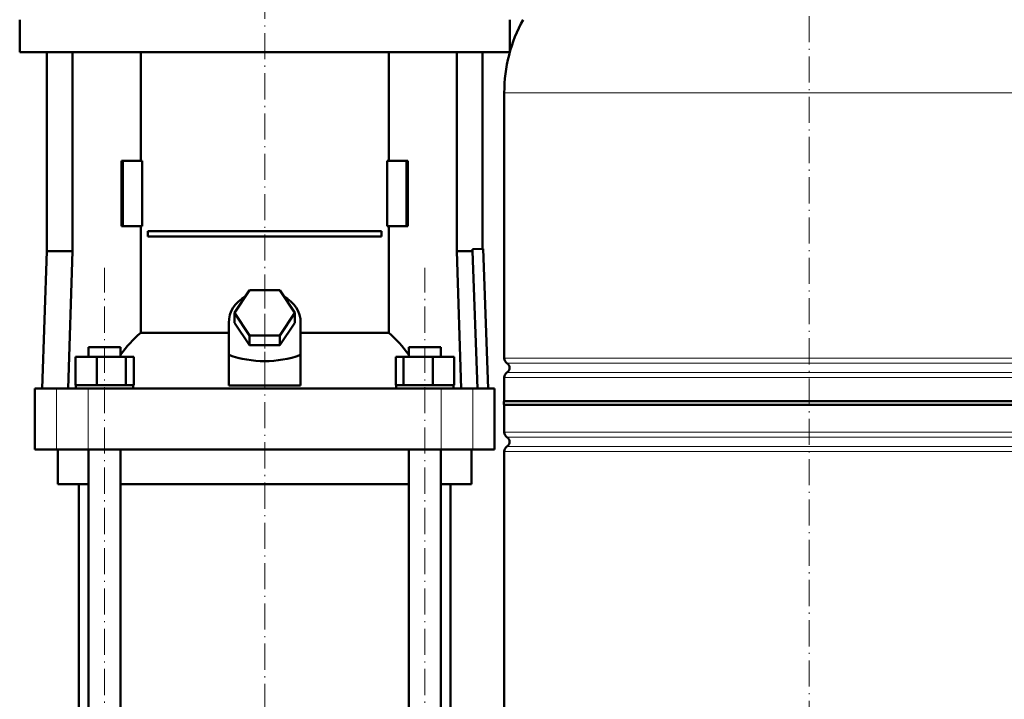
# Model space of a CAD drawing. Extents: x -1768 to 2122, y -1726 to 708.
# Tile 50 of 71: x -216 to 236, y 1 to 313. Entities that reach past the tile are written whole.
import ezdxf

# ---------------------------------------------------------------- set-up
doc = ezdxf.new("R2010")
doc.units = 0
doc.linetypes.add('DASHDOT', pattern=[18.5, 12, -3, 0.5, -3])

msp = doc.modelspace()

# ---------------------------------------------------------------- linework, layer by layer
at = {"color": 7, "linetype": 'DASHDOT', "lineweight": 18}
for p, q in [((146.57, 388.5), (146.57, -115.79)), ((-103.43, 343.77), (-103.43, 153.22)), ((-176.97, -237.91), (-176.97, 198.89)), ((-29.9, -237.91), (-29.9, 198.89)), ((-103.43, 192.74), (-103.43, -398.26))]:
    msp.add_line(p, q, dxfattribs=at)
at = {"color": 7, "lineweight": 50}
for p, q in [((-215.93, 312.89), (-215.93, 297.89)), ((9.07, 312.89), (9.07, 297.89)), ((-215.93, 297.89), (-103.43, 297.89)), ((-203.43, 297.89), (-203.43, 206.49)), ((-191.73, 297.89), (-191.73, 206.49)), ((-160.38, 247.99), (-160.38, 297.89)), ((-103.43, 297.89), (9.07, 297.89)), ((-46.48, 297.89), (-46.48, 247.99)), ((-15.14, 297.89), (-15.14, 206.49)), ((-3.43, 297.89), (-3.43, 207.59)), ((6.57, 279.28), (6.57, 157.32)), ((-168.51, 247.99), (-169.21, 247.99)), ((-169.21, 217.99), (-169.21, 247.99)), ((-159.67, 247.99), (-168.51, 247.99)), ((-168.51, 217.99), (-168.51, 247.99)), ((-159.67, 217.99), (-159.67, 247.99)), ((-47.2, 247.99), (-47.2, 217.99)), ((-38.36, 247.99), (-47.2, 247.99)), ((-38.36, 217.99), (-38.36, 247.99)), ((-37.66, 247.99), (-38.36, 247.99)), ((-37.66, 247.99), (-37.66, 217.99)), ((-169.21, 217.99), (-168.51, 217.99)), ((-168.51, 217.99), (-159.67, 217.99)), ((-160.38, 169.1), (-160.38, 217.99)), ((-47.2, 217.99), (-38.36, 217.99)), ((-46.48, 217.99), (-46.48, 169.1)), ((-38.36, 217.99), (-37.66, 217.99)), ((-157.09, 215.74), (-49.78, 215.74)), ((-157.09, 215.74), (-157.09, 213.24)), ((-49.78, 213.24), (-157.09, 213.24)), ((-49.78, 215.74), (-49.78, 213.24)), ((-203.43, 206.49), (-205.63, 143.49)), ((-191.73, 206.49), (-203.43, 206.49)), ((-191.73, 206.49), (-193.67, 143.49)), ((-15.14, 206.49), (-8.04, 206.49)), ((-15.14, 206.49), (-13.2, 143.49)), ((-8.04, 207.43), (-3.09, 207.6)), ((-8.04, 206.49), (-8.04, 207.43)), ((-5.74, 143.49), (-8.04, 206.49)), ((-3.09, 207.6), (-0.89, 143.49)), ((-117.29, 178.19), (-110.36, 188.58)), ((-110.36, 188.58), (-96.51, 188.58)), ((-96.51, 188.58), (-89.58, 178.19)), ((-110.36, 167.8), (-117.29, 178.19)), ((-117.29, 173.69), (-117.29, 178.19)), ((-89.58, 178.19), (-96.51, 167.8)), ((-89.58, 173.69), (-89.58, 178.19)), ((-119.93, 158.84), (-119.93, 173.69)), ((-110.36, 163.3), (-117.29, 173.69)), ((-89.58, 173.69), (-96.51, 163.3)), ((-86.93, 158.84), (-86.93, 173.69)), ((-160.38, 169.1), (-119.93, 169.1)), ((-96.51, 167.8), (-110.36, 167.8)), ((-110.36, 163.3), (-110.36, 167.8)), ((-96.51, 163.3), (-96.51, 167.8)), ((-86.93, 169.1), (-46.48, 169.1)), ((-96.51, 163.3), (-110.36, 163.3)), ((-184.27, 162.49), (-182.14, 162.49)), ((-184.27, 157.99), (-184.27, 162.49)), ((-182.14, 162.49), (-169.67, 162.49)), ((-169.67, 157.99), (-169.67, 162.49)), ((-119.93, 144.85), (-119.93, 158.84)), ((-86.93, 144.85), (-86.93, 158.84)), ((-37.2, 162.49), (-24.73, 162.49)), ((-37.2, 157.99), (-37.2, 162.49)), ((-24.73, 162.49), (-22.6, 162.49)), ((-22.6, 157.99), (-22.6, 162.49)), ((-190.36, 157.99), (-180.56, 157.99)), ((-190.36, 144.99), (-190.36, 157.99)), ((-180.56, 157.99), (-167.18, 157.99)), ((-180.56, 144.99), (-180.56, 157.99)), ((-167.18, 144.99), (-167.18, 157.99)), ((-167.18, 157.99), (-163.59, 157.99)), ((-163.59, 144.99), (-163.59, 157.99)), ((-43.28, 157.99), (-39.69, 157.99)), ((-43.28, 144.99), (-43.28, 157.99)), ((-39.69, 157.99), (-26.31, 157.99)), ((-39.69, 144.99), (-39.69, 157.99)), ((-26.31, 157.99), (-16.51, 157.99)), ((-26.31, 144.99), (-26.31, 157.99)), ((-16.51, 144.99), (-16.51, 157.99)), ((-190.36, 144.99), (-189.35, 144.99)), ((-190.17, 143.49), (-190.17, 144.99)), ((-189.35, 144.99), (-181.57, 144.99)), ((-181.57, 144.99), (-180.56, 144.99)), ((-180.56, 144.99), (-179.18, 144.99)), ((-179.18, 144.99), (-168.56, 144.99)), ((-168.56, 144.99), (-167.18, 144.99)), ((-167.18, 144.99), (-166.81, 144.99)), ((-166.81, 144.99), (-163.77, 144.99)), ((-163.96, 144.99), (-163.59, 144.99)), ((-163.77, 144.99), (-163.77, 143.49)), ((-119.93, 144.85), (-103.43, 144.85)), ((-103.43, 144.85), (-86.93, 144.85)), ((-43.28, 144.99), (-42.91, 144.99)), ((-43.1, 144.99), (-40.06, 144.99)), ((-43.1, 143.49), (-43.1, 144.99)), ((-40.06, 144.99), (-39.69, 144.99)), ((-39.69, 144.99), (-38.31, 144.99)), ((-38.31, 144.99), (-27.69, 144.99)), ((-27.69, 144.99), (-26.31, 144.99)), ((-26.31, 144.99), (-25.3, 144.99)), ((-25.3, 144.99), (-17.52, 144.99)), ((-17.52, 144.99), (-16.51, 144.99)), ((-16.7, 144.99), (-16.7, 143.49)), ((6.57, 148.56), (6.57, 137.64)), ((-208.93, 143.49), (-199, 143.49)), ((-208.93, 115.49), (-208.93, 143.49)), ((-199, 143.49), (-184.43, 143.49)), ((-184.43, 143.49), (-22.44, 143.49)), ((-22.44, 143.49), (-7.87, 143.49)), ((-7.87, 143.49), (2.07, 143.49)), ((2.07, 115.49), (2.07, 143.49)), ((6.57, 137.64), (47.57, 137.64)), ((146.57, 135.94), (6.57, 135.94)), ((6.57, 135.94), (6.57, 123.32)), ((47.57, 137.64), (146.57, 137.64)), ((146.57, 137.64), (286.57, 137.64)), ((286.57, 135.94), (146.57, 135.94)), ((-199, 115.49), (-208.93, 115.49)), ((-184.43, 115.49), (-199, 115.49)), ((-198.43, 99.49), (-198.43, 115.49)), ((-22.44, 115.49), (-184.43, 115.49)), ((-184.27, -201.51), (-184.27, 115.49)), ((-169.67, -201.51), (-169.67, 115.49)), ((-37.2, -201.51), (-37.2, 115.49)), ((-22.6, -201.51), (-22.6, 115.49)), ((-7.87, 115.49), (-22.44, 115.49)), ((-8.43, 99.49), (-8.43, 115.49)), ((2.07, 115.49), (-7.87, 115.49)), ((6.57, 114.56), (6.57, -6.56)), ((-184.27, 99.49), (-198.43, 99.49)), ((-188.78, -201.51), (-188.78, 99.49)), ((-103.43, 99.49), (-169.67, 99.49)), ((-37.2, 99.49), (-103.43, 99.49)), ((-8.43, 99.49), (-22.6, 99.49)), ((-18.08, -201.51), (-18.08, 99.49))]:
    msp.add_line(p, q, dxfattribs=at)
at = {"color": 7, "lineweight": 18}
for p, q in [((146.57, 279.28), (6.57, 279.28)), ((286.57, 279.28), (146.57, 279.28)), ((6.57, 157.32), (146.57, 157.32)), ((146.57, 155.04), (7.81, 155.04)), ((146.57, 157.32), (286.57, 157.32)), ((285.32, 155.04), (146.57, 155.04)), ((7.81, 150.83), (146.57, 150.83)), ((146.57, 150.83), (285.32, 150.83)), ((146.57, 148.56), (6.57, 148.56)), ((286.57, 148.56), (146.57, 148.56)), ((-199, 115.49), (-199, 143.49)), ((-184.43, 115.49), (-184.43, 143.49)), ((-22.44, 115.49), (-22.44, 143.49)), ((-7.87, 115.49), (-7.87, 143.49)), ((6.57, 123.32), (146.57, 123.32)), ((146.57, 123.32), (286.57, 123.32)), ((7.81, 121.04), (146.57, 121.04)), ((146.57, 121.04), (285.32, 121.04)), ((146.57, 114.56), (6.57, 114.56)), ((7.81, 116.83), (146.57, 116.83)), ((146.57, 116.83), (285.32, 116.83)), ((286.57, 114.56), (146.57, 114.56))]:
    msp.add_line(p, q, dxfattribs=at)
at = {"color": 7, "linetype": 'DASHDOT', "lineweight": 18, "ltscale": 0.419809}
msp.add_line((-103.43, 143.45), (-103.43, 160.24), dxfattribs=at)
at = {"color": 7, "lineweight": 50}
for centre, radius, start, end in [((76.57, 279.28), 70, 151.306, 180), ((9.27, 157.32), 2.7, 180, 237.421), ((6.47, 152.94), 2.5, 302.579, 57.421), ((9.27, 148.56), 2.7, 122.579, 180), ((7.77, 136.79), 1.47, 144.7356, 215.2644), ((9.27, 123.32), 2.7, 180, 237.421), ((6.47, 118.94), 2.5, 302.579, 57.421), ((9.27, 114.56), 2.7, 122.579, 180)]:
    msp.add_arc(centre, radius, start, end, dxfattribs=at)
for centre, major_axis, ratio, start_param, end_param in [((-103.43, 173.69), (-16.5, 0), 0.866025, 5.274709, 6.283185), ((-103.43, 173.69), (-16.5, 0), 0.866025, 3.141593, 4.150069), ((-121.09, 112.46), (0, 72.02), 0.882948, 0.666001, 0.869356), ((-85.86, 112.35), (-0.3, -72.14), 0.882782, 2.276636, 2.47978), ((-103.43, 301.76), (0, 145.74), 0.578018, 2.944446, 3.338739)]:
    msp.add_ellipse(centre, major_axis=major_axis, ratio=ratio, start_param=start_param, end_param=end_param, dxfattribs=at)

doc.saveas('drawing.dxf')
